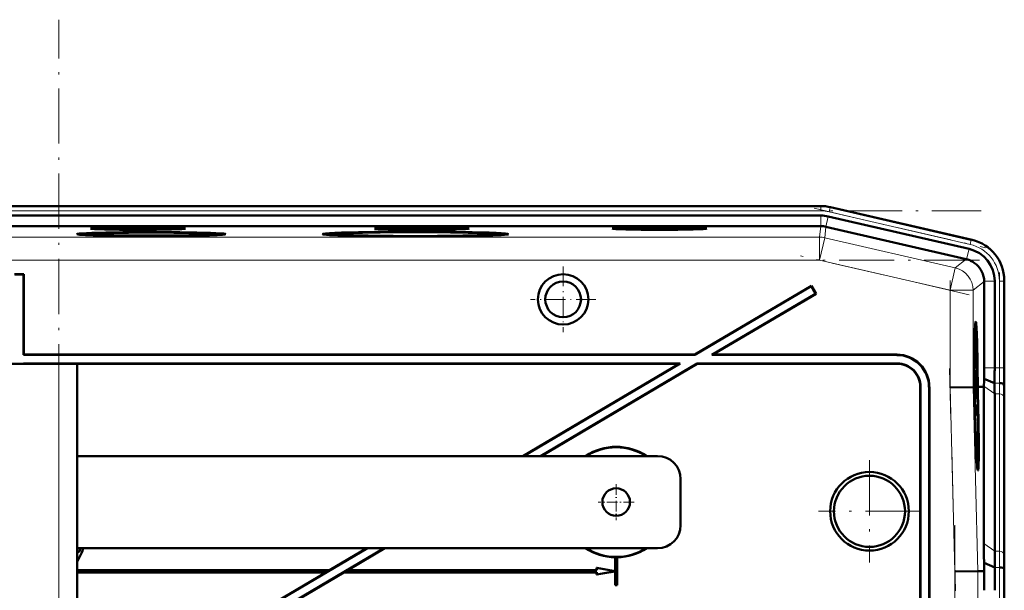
# Model space of a CAD drawing. Extents: x -1358 to 1757, y -1535 to 612.
# Tile 84 of 84: x 1401 to 1615, y 482 to 606. Entities that reach past the tile are written whole.
import ezdxf

# ---------------------------------------------------------------- set-up
doc = ezdxf.new("R2010")
doc.units = 0
doc.linetypes.add('DASHDOT', pattern=[18.5, 12, -3, 0.5, -3])

msp = doc.modelspace()

# ---------------------------------------------------------------- linework, layer by layer
at = {"color": 7, "linetype": 'DASHDOT', "lineweight": 18}
for p, q in [((1409.93, -290.12), (1409.93, 606.28)), ((1192.49, 564.79), (1610.17, 564.79)), ((1573.89, 565.35), (1611.09, 556.76)), ((1609.82, 554.09), (1192.83, 554.09)), ((1607.56, 546.59), (1570.96, 555.04)), ((1603.44, 524.37), (1603.44, 549.65)), ((1614.14, 551.4), (1614.14, 528.84)), ((1604.6, 482.34), (1603.33, 530.56)), ((1585.93, 510.67), (1585.93, 488.48)), ((1597.03, 499.58), (1574.83, 499.58)), ((1604.49, 376.6), (1604.49, 496.55)), ((1614.14, 491.61), (1614.14, 381.55))]:
    msp.add_line(p, q, dxfattribs=at)
at = {"color": 7, "lineweight": 18}
for p, q in [((1227.3, 565.79), (1575.36, 565.79)), ((1227.3, 564.79), (1575.36, 564.79)), ((1575.36, 565.83), (1575.36, 565.79)), ((1575.36, 565.79), (1575.36, 564.79)), ((1577.21, 564.58), (1577.43, 565.55)), ((1577.21, 564.58), (1607.78, 557.52)), ((1577.43, 565.55), (1577.44, 565.59)), ((1577.43, 565.55), (1608, 558.5)), ((1575.36, 561.46), (1575.36, 563.76)), ((1576.46, 561.34), (1576.98, 563.58)), ((1575.08, 559.09), (1575.35, 561.46)), ((1576.47, 561.34), (1576.2, 558.96)), ((1575.08, 559.09), (1227.58, 559.09)), ((1575.08, 559.09), (1575.08, 554.09)), ((1576.2, 558.96), (1575.08, 554.09)), ((1604.56, 552.41), (1576.2, 558.96)), ((1607.78, 557.52), (1608, 558.5)), ((1608.01, 558.53), (1608, 558.5)), ((1607.03, 554.28), (1607.55, 556.52)), ((1575.08, 554.09), (1227.58, 554.09)), ((1603.44, 547.54), (1575.08, 554.09)), ((1604.56, 552.41), (1606.94, 554.3)), ((1604.56, 552.41), (1603.44, 547.54)), ((1610.82, 549.43), (1608.44, 547.54)), ((1610.82, 549.52), (1613.12, 549.52)), ((1614.14, 549.52), (1615.14, 549.52)), ((1614.14, 549.52), (1614.14, 530.72)), ((1615.14, 549.52), (1615.14, 530.72)), ((1615.14, 549.52), (1615.18, 549.52)), ((1608.44, 547.54), (1603.44, 547.54)), ((1603.44, 526.48), (1603.44, 547.54)), ((1608.44, 526.54), (1608.44, 547.54)), ((1591.86, 533.51), (1591.93, 533.58)), ((1409.93, 363.16), (1409.93, 531.58)), ((1591.93, 531.58), (1592, 531.65)), ((1613.12, 530.72), (1610.82, 530.72)), ((1613.12, 530.72), (1614.14, 530.72)), ((1614.14, 530.72), (1615.14, 530.72)), ((1615.14, 530.72), (1615.18, 530.72)), ((1596.93, 526.58), (1597, 526.65)), ((1598.93, 526.58), (1598.86, 526.51)), ((1604.49, 486.49), (1603.44, 526.48)), ((1609.48, 486.56), (1608.44, 526.54)), ((1613.12, 525.06), (1610.77, 526.72)), ((1614.12, 527.41), (1613.1, 527.41)), ((1615.2, 526.58), (1615.16, 526.58)), ((1614.14, 525.06), (1613.12, 525.06)), ((1614.14, 525.06), (1614.14, 490.92)), ((1615.14, 524.38), (1615.14, 490.24)), ((1613.12, 490.92), (1610.77, 492.58)), ((1414.86, 490.5), (1414.87, 490.49)), ((1614.14, 490.92), (1613.12, 490.92)), ((1614.17, 487.41), (1613.14, 487.41)), ((1604.49, 386.66), (1604.49, 486.49)), ((1609.48, 386.6), (1609.48, 486.56))]:
    msp.add_line(p, q, dxfattribs=at)
at = {"color": 7, "lineweight": 50}
for p, q in [((1242.29, 565.83), (1555.09, 565.83)), ((1575.36, 565.83), (1555.09, 565.83)), ((1577.44, 565.59), (1608.21, 558.49)), ((1577.44, 565.59), (1608.01, 558.53)), ((1227.3, 563.76), (1575.36, 563.76)), ((1576.98, 563.58), (1607.55, 556.52)), ((1575.35, 561.46), (1227.31, 561.46)), ((1576.47, 561.34), (1606.94, 554.3)), ((1415.69, 559.74), (1415.63, 559.54)), ((1429.5, 559.32), (1429.5, 559.37)), ((1429.5, 559.37), (1429.5, 559.32)), ((1430.5, 559.37), (1430.5, 559.32)), ((1430.5, 559.32), (1430.5, 559.37)), ((1444.32, 559.74), (1444.37, 559.54)), ((1469.23, 559.74), (1469.17, 559.51)), ((1486.85, 559.27), (1486.85, 559.21)), ((1486.85, 559.21), (1486.85, 559.27)), ((1487.85, 559.27), (1487.85, 559.21)), ((1487.85, 559.21), (1487.85, 559.27)), ((1505.46, 559.74), (1505.53, 559.51)), ((1607.03, 554.28), (1606.94, 554.3)), ((1400.33, 551.08), (1402.33, 551.08)), ((1400.4, 551.01), (1402.26, 551.01)), ((1402.26, 551.01), (1402.33, 551.08)), ((1402.26, 551.01), (1402.26, 533.51)), ((1402.33, 551.08), (1402.33, 533.58)), ((1610.82, 549.43), (1610.82, 549.52)), ((1610.82, 549.43), (1610.82, 530.72)), ((1613.12, 549.52), (1613.12, 530.72)), ((1615.18, 549.72), (1615.18, 530.72)), ((1615.18, 549.52), (1615.18, 530.72)), ((1573.31, 548.51), (1547.99, 533.58)), ((1573.28, 548.41), (1548.01, 533.51)), ((1573.28, 548.41), (1573.31, 548.51)), ((1573.28, 548.41), (1574.23, 546.81)), ((1573.31, 548.51), (1574.33, 546.78)), ((1574.23, 546.81), (1551.67, 533.51)), ((1574.33, 546.78), (1551.93, 533.58)), ((1574.23, 546.81), (1574.33, 546.78)), ((1609.02, 539.01), (1608.82, 539.06)), ((1402.33, 533.58), (1402.26, 533.51)), ((1402.26, 533.51), (1548.01, 533.51)), ((1402.33, 533.58), (1547.99, 533.58)), ((1548.01, 533.51), (1547.99, 533.58)), ((1551.67, 533.51), (1551.93, 533.58)), ((1551.67, 533.51), (1591.86, 533.51)), ((1551.93, 533.58), (1591.93, 533.58)), ((1608.82, 533.13), (1608.76, 533.13)), ((1608.83, 531.25), (1608.82, 533.13)), ((1608.82, 533.13), (1608.83, 533.13)), ((1608.83, 533.13), (1608.85, 530.61)), ((1392.93, 531.58), (1409.93, 531.58)), ((1402.26, 531.65), (1402.26, 531.58)), ((1544.86, 531.65), (1402.26, 531.65)), ((1402.26, 531.65), (1402.33, 531.58)), ((1544.6, 531.58), (1402.33, 531.58)), ((1413.93, 531.58), (1409.93, 531.58)), ((1413.93, 363.01), (1413.93, 531.58)), ((1544.6, 531.58), (1510.69, 511.58)), ((1544.86, 531.65), (1510.83, 511.58)), ((1548.52, 531.65), (1514.49, 511.58)), ((1548.54, 531.58), (1514.63, 511.58)), ((1544.6, 531.58), (1544.86, 531.65)), ((1592, 531.65), (1548.52, 531.65)), ((1548.54, 531.58), (1548.52, 531.65)), ((1591.93, 531.58), (1548.54, 531.58)), ((1608.82, 530.22), (1608.71, 530.22)), ((1608.78, 530.66), (1608.72, 530.66)), ((1608.85, 530.61), (1608.72, 530.61)), ((1608.8, 531.55), (1608.75, 531.55)), ((1608.77, 531.16), (1608.78, 530.66)), ((1608.84, 530.67), (1608.78, 530.67)), ((1608.76, 528.93), (1608.7, 528.92)), ((1608.78, 530.02), (1608.71, 530.02)), ((1608.8, 527.8), (1608.76, 528.93)), ((1608.78, 528.94), (1608.8, 528.29)), ((1608.81, 528.81), (1608.78, 528.8)), ((1608.81, 528.73), (1608.78, 528.73)), ((1608.82, 528.68), (1608.78, 528.68)), ((1608.8, 528.29), (1608.8, 527.8)), ((1608.84, 528.24), (1608.8, 528.24)), ((1608.81, 528.73), (1608.81, 528.81)), ((1608.82, 528.68), (1608.81, 528.73)), ((1608.82, 529), (1608.82, 528.68)), ((1608.85, 528.97), (1608.82, 528.97)), ((1608.84, 528.24), (1608.85, 528.97)), ((1608.85, 527.75), (1608.84, 528.24)), ((1613.1, 527.41), (1610.8, 528.36)), ((1596.93, 437.58), (1596.93, 526.58)), ((1597, 437.51), (1597, 526.65)), ((1598.86, 526.51), (1598.86, 437.51)), ((1598.93, 526.58), (1598.93, 437.58)), ((1603.44, 526.48), (1608.44, 526.54)), ((1608.44, 526.54), (1608.51, 526.55)), ((1608.51, 526.56), (1608.51, 526.55)), ((1608.59, 526.56), (1608.51, 526.56)), ((1608.53, 526.55), (1608.59, 526.55)), ((1608.53, 526.54), (1608.59, 526.54)), ((1608.59, 526.54), (1608.63, 525.1)), ((1608.64, 526.56), (1608.68, 526.56)), ((1608.64, 526.55), (1608.68, 526.55)), ((1608.67, 525.1), (1608.64, 526.54)), ((1608.64, 526.54), (1608.68, 526.54)), ((1608.68, 526.54), (1608.73, 524.58)), ((1608.8, 527.8), (1608.69, 527.8)), ((1608.85, 527.75), (1608.69, 527.75)), ((1608.78, 527.52), (1608.69, 527.51)), ((1608.78, 527.11), (1608.69, 527.11)), ((1608.89, 526.02), (1608.69, 526.02)), ((1608.78, 527.52), (1608.89, 526.43)), ((1608.78, 527.11), (1608.78, 527.52)), ((1608.89, 526.02), (1608.78, 527.11)), ((1608.89, 526.43), (1608.89, 526.02)), ((1609.34, 526.56), (1609.39, 526.56)), ((1609.39, 526.56), (1609.34, 526.56)), ((1609.34, 526.54), (1609.39, 526.54)), ((1609.4, 524.59), (1609.34, 526.54)), ((1609.39, 526.56), (1609.39, 526.56)), ((1609.39, 526.54), (1609.44, 524.59)), ((1609.43, 526.56), (1609.59, 526.56)), ((1609.43, 526.56), (1609.81, 526.56)), ((1609.43, 526.54), (1609.59, 526.54)), ((1609.49, 524.59), (1609.43, 526.54)), ((1609.59, 526.54), (1609.59, 526.56)), ((1609.81, 526.56), (1610.77, 526.57)), ((1610.77, 526.57), (1610.77, 526.72)), ((1610.77, 492.58), (1610.77, 526.57)), ((1615.16, 526.58), (1615.12, 527.01)), ((1608.67, 525.1), (1608.63, 525.1)), ((1608.63, 525.1), (1608.67, 525.1)), ((1608.65, 524.08), (1608.7, 524.08)), ((1608.7, 524.08), (1608.65, 524.08)), ((1608.86, 525.77), (1608.7, 525.77)), ((1608.79, 525.58), (1608.7, 525.58)), ((1608.81, 523.75), (1608.75, 523.75)), ((1608.79, 525.58), (1608.81, 525.58)), ((1608.81, 523.75), (1608.79, 525.58)), ((1608.81, 525.58), (1608.82, 524.15)), ((1608.87, 523.35), (1608.81, 523.75)), ((1608.84, 524.64), (1608.82, 524.64)), ((1608.82, 524.15), (1608.85, 523.96)), ((1608.89, 524.5), (1608.85, 524.5)), ((1608.86, 523.85), (1608.87, 523.35)), ((1608.88, 523.8), (1608.86, 523.8)), ((1608.88, 523.8), (1608.89, 524.5)), ((1608.89, 523.3), (1608.88, 523.8)), ((1613.12, 525.06), (1613.12, 490.92)), ((1608.87, 523.35), (1608.76, 523.35)), ((1608.89, 523.3), (1608.76, 523.3)), ((1608.91, 522.76), (1608.78, 522.76)), ((1608.85, 522.71), (1608.78, 522.71)), ((1608.92, 520.88), (1608.91, 522.76)), ((1608.91, 522.76), (1608.92, 522.76)), ((1608.92, 522.76), (1608.94, 520.24)), ((1615.18, 523.65), (1615.18, 489.51)), ((1615.18, 523.65), (1615.18, 489.51)), ((1608.83, 521.07), (1608.83, 521.53)), ((1608.9, 521.18), (1608.85, 521.18)), ((1608.93, 520.29), (1608.86, 520.29)), ((1608.94, 520.24), (1608.86, 520.24)), ((1608.87, 520.79), (1608.87, 520.29)), ((1608.88, 519.7), (1608.95, 519.7)), ((1608.95, 519.7), (1608.95, 519.16)), ((1608.95, 519.16), (1608.9, 519.16)), ((1608.93, 518.43), (1608.96, 518.13)), ((1608.96, 518.13), (1608.96, 517.68)), ((1539.93, 511.58), (1413.93, 511.58)), ((1609.44, 510.21), (1609.25, 510.16)), ((1544.93, 506.58), (1544.93, 496.58)), ((1413.93, 491.58), (1539.93, 491.58)), ((1414.06, 490.24), (1413.93, 489.97)), ((1413.93, 490.01), (1414.04, 490.22)), ((1414.04, 490.22), (1413.93, 490.22)), ((1413.98, 488.76), (1414.86, 490.5)), ((1414.87, 490.49), (1413.98, 488.74)), ((1414.06, 490.24), (1414.04, 490.22)), ((1414.07, 490.8), (1414.07, 490.79)), ((1414.51, 491.29), (1414.53, 491.29)), ((1415.14, 491.32), (1415.12, 491.32)), ((1476.91, 491.58), (1418.64, 457.21)), ((1480.57, 491.58), (1420.08, 455.9)), ((1476.77, 491.58), (1468.72, 486.83)), ((1480.71, 491.58), (1472.66, 486.83)), ((1530.68, 489.58), (1530.7, 489.59)), ((1530.68, 486.61), (1530.68, 489.58)), ((1530.7, 486.59), (1530.7, 489.59)), ((1531.16, 489.59), (1531.16, 483.59)), ((1531.16, 489.59), (1531.18, 489.58)), ((1531.18, 489.58), (1531.18, 483.58)), ((1413.93, 488.79), (1413.98, 488.76)), ((1413.98, 488.74), (1413.93, 488.77)), ((1413.98, 488.76), (1413.98, 488.74)), ((1613.14, 487.41), (1610.8, 488.38)), ((1610.83, 486.58), (1610.8, 488.38)), ((1468.72, 486.83), (1413.93, 486.83)), ((1413.93, 486.81), (1468.73, 486.81)), ((1467.94, 486.35), (1413.93, 486.35)), ((1467.87, 486.33), (1413.93, 486.33)), ((1467.87, 486.33), (1418.64, 457.29)), ((1471.81, 486.33), (1420.2, 455.89)), ((1467.87, 486.33), (1467.94, 486.35)), ((1468.73, 486.81), (1467.94, 486.35)), ((1468.73, 486.81), (1468.72, 486.83)), ((1472.6, 486.81), (1471.81, 486.35)), ((1471.81, 486.33), (1471.81, 486.35)), ((1526.7, 486.35), (1471.81, 486.35)), ((1526.68, 486.33), (1471.81, 486.33)), ((1472.6, 486.81), (1472.66, 486.83)), ((1472.6, 486.81), (1526.7, 486.81)), ((1472.66, 486.83), (1526.68, 486.83)), ((1526.68, 486.83), (1526.68, 487.33)), ((1526.68, 487.33), (1530.68, 486.61)), ((1526.7, 487.31), (1526.68, 487.33)), ((1526.7, 486.81), (1526.68, 486.83)), ((1530.68, 486.54), (1526.68, 485.83)), ((1526.68, 486.33), (1526.7, 486.35)), ((1526.68, 485.83), (1526.68, 486.33)), ((1526.7, 485.85), (1526.68, 485.83)), ((1526.7, 487.31), (1530.7, 486.59)), ((1526.7, 486.81), (1526.7, 487.31)), ((1530.7, 486.56), (1526.7, 485.85)), ((1526.7, 485.85), (1526.7, 486.35)), ((1530.7, 486.59), (1530.68, 486.61)), ((1530.68, 486.54), (1530.7, 486.56)), ((1530.68, 483.58), (1530.68, 486.54)), ((1530.7, 483.59), (1530.7, 486.56)), ((1604.49, 486.49), (1609.48, 486.56)), ((1610.83, 486.58), (1609.48, 486.56)), ((1615.2, 486.58), (1615.17, 487.01)), ((1530.7, 483.59), (1530.68, 483.58)), ((1531.18, 483.58), (1530.68, 483.58)), ((1531.16, 483.59), (1530.7, 483.59)), ((1531.16, 483.59), (1531.18, 483.58)), ((1615.18, 390.72), (1615.18, 482.44))]:
    msp.add_line(p, q, dxfattribs=at)
at = {"color": 7, "linetype": 'DASHDOT', "lineweight": 18, "ltscale": 0.355368}
for p, q in [((1519.42, 552.68), (1519.42, 538.47)), ((1526.52, 545.58), (1512.31, 545.58))]:
    msp.add_line(p, q, dxfattribs=at)
at = {"color": 7, "linetype": 'DASHDOT', "lineweight": 18, "ltscale": 0.195001}
for p, q in [((1530.93, 505.48), (1530.93, 497.68)), ((1534.83, 501.58), (1527.03, 501.58))]:
    msp.add_line(p, q, dxfattribs=at)
at = {"color": 7, "lineweight": 50}
for points in [[(1608.76, 532.59), (1608.75, 532.47), (1608.75, 531.89)], [(1608.76, 533.06), (1608.79, 532.54), (1608.81, 532.01)], [(1608.8, 531.55), (1608.77, 532.51), (1608.76, 532.57), (1608.76, 532.59)], [(1608.78, 530.66), (1608.75, 531.17), (1608.74, 531.9)], [(1608.75, 531.89), (1608.77, 531.22), (1608.77, 531.17), (1608.77, 531.16)], [(1608.81, 529.5), (1608.81, 530.11), (1608.82, 530.2), (1608.82, 530.22)], [(1608.82, 530.22), (1608.83, 530.17), (1608.84, 530.01), (1608.87, 528.95)], [(1608.76, 528.93), (1608.77, 529.9), (1608.78, 530.02)], [(1608.78, 530.02), (1608.8, 529.68), (1608.81, 529.5)], [(1608.79, 529.53), (1608.78, 529.51), (1608.78, 529.08), (1608.78, 528.94)], [(1608.81, 528.81), (1608.79, 529.46), (1608.79, 529.53)], [(1608.83, 529.73), (1608.82, 529.71), (1608.82, 529.48), (1608.82, 529)], [(1608.85, 528.97), (1608.84, 529.66), (1608.83, 529.71), (1608.83, 529.73)], [(1608.87, 528.95), (1608.86, 527.89), (1608.85, 527.75)], [(1608.84, 524.64), (1608.85, 525.68), (1608.85, 525.75), (1608.86, 525.77)], [(1608.86, 525.28), (1608.85, 525.17), (1608.85, 524.51)], [(1608.86, 525.77), (1608.87, 525.66), (1608.88, 525.48)], [(1608.89, 524.5), (1608.88, 525.17), (1608.86, 525.28)], [(1608.91, 524.5), (1608.9, 523.44), (1608.89, 523.3)], [(1608.83, 521.53), (1608.83, 522.49), (1608.84, 522.67), (1608.85, 522.71)], [(1608.85, 522.22), (1608.84, 522.1), (1608.84, 521.52)], [(1608.85, 522.71), (1608.86, 522.53), (1608.9, 521.64)], [(1608.9, 521.18), (1608.86, 522.14), (1608.86, 522.2), (1608.85, 522.22)], [(1608.84, 521.52), (1608.86, 520.85), (1608.86, 520.8), (1608.87, 520.79)], [(1414.53, 491.29), (1414.51, 491.14), (1414.45, 491), (1414.35, 490.89), (1414.22, 490.81), (1414.07, 490.79)], [(1414.07, 490.8), (1414.21, 490.83), (1414.34, 490.9), (1414.43, 491.01), (1414.49, 491.15), (1414.51, 491.29)], [(1414.51, 491.29), (1414.49, 491.44), (1414.43, 491.58)], [(1414.45, 491.58), (1414.52, 491.31), (1414.53, 491.29)], [(1415.12, 491.32), (1415, 490.82), (1414.86, 490.5)], [(1415.14, 491.32), (1415.02, 490.81), (1414.87, 490.49)]]:
    msp.add_lwpolyline(points, dxfattribs=at)
for centre, radius in [((1519.42, 545.58), 5.47), ((1519.42, 545.58), 3.88), ((1585.93, 499.58), 8.54), ((1585.93, 499.58), 7.72), ((1530.93, 501.58), 3)]:
    msp.add_circle(centre, radius, dxfattribs=at)
for centre, radius, start, end in [((1575.36, 556.58), 9.25, 77.0008, 89.9996), ((1575.36, 556.58), 9.25, 77.0008, 89.9996), ((1575.36, 556.58), 7.19, 77.0008, 89.9996), ((1606.19, 549.72), 8.99, 359.9916, 77.0084), ((1605.93, 549.52), 7.18, 359.9917, 77.0084), ((1605.82, 549.43), 5, 65.4322, 75.951), ((1605.82, 549.43), 5, 1.0533, 19.827), ((1591.86, 526.51), 6.99, 359.9843, 90.0157), ((1591.93, 526.58), 6.99, 359.9842, 90.0158), ((1591.93, 526.58), 5, 359.9843, 90.0157), ((1592, 526.65), 5, 359.9843, 90.0157), ((1667.06, 533.53), 58.27, 181.4885, 182.2423), ((1630.75, 531.97), 21.94, 181.0813, 183.4019), ((1608.97, 530.66), 0.129, 176.8658, 200.2161), ((1410.45, 530.67), 200.36, 359.3392, 0.0144), ((1328.71, 530.65), 284.4, 359.3457, 0.0134), ((1257.85, 530.64), 357.33, 359.3489, 0.0131), ((1962.76, 530.63), 347.59, 179.9856, 180.6685), ((1494.98, 529.73), 115.84, 358.5125, 359.3228), ((1443.82, 524.86), 169.29, 0.0674, 0.8603), ((1402.53, 523.4), 212.65, 0.0672, 0.8563), ((1822.4, 523.4), 207.22, 179.1215, 179.9313), ((1642.2, 524.92), 33.37, 180.4676, 181.647), ((1626.81, 524.56), 17.96, 180.1828, 182.286), ((1578.33, 524.36), 30.57, 0.2603, 2.093), ((1667.15, 523.16), 58.27, 181.4885, 182.2423), ((1609.28, 520.38), 0.422, 183.6553, 192.335), ((1630.84, 521.6), 21.94, 181.0813, 183.4019), ((1609.06, 520.29), 0.129, 176.8658, 200.2161), ((1530.93, 501.58), 12, 56.4427, 123.5573), ((1530.93, 501.58), 11.9, 57.2111, 122.7889), ((1539.93, 506.58), 5, 0, 90), ((1609.39, 510.27), 0.0799, 311.3337, 355.0343), ((1539.93, 496.58), 5, 270, 360), ((1912.07, 492.94), 301.3, 180.0678, 180.867), ((1414.07, 491.33), 0.523, 254.2582, 269.7014), ((1414.07, 491.34), 0.556, 255.079, 269.5284), ((1414.08, 492.34), 2.1, 265.8374, 269.5716), ((1414.01, 491.32), 1.11, 359.8833, 13.1973), ((1414.04, 491.33), 1.09, 359.7419, 13.2109), ((1530.93, 501.58), 12, 236.4427, 268.8063), ((1530.93, 501.58), 11.9, 237.2111, 302.7889), ((1530.93, 501.58), 11.99, 268.8884, 271.1116), ((1530.93, 501.58), 12, 271.1938, 303.5573), ((1863.63, 491.22), 250.51, 180.0685, 180.8723), ((2033.18, 482.54), 420.07, 179.3362, 180.0142), ((1822.54, 489.76), 207.36, 180.0695, 180.8788), ((2136.74, 482.47), 525.92, 179.5532, 180.0043), ((1962.26, 482.52), 347.08, 179.3309, 180.0147)]:
    msp.add_arc(centre, radius, start, end, dxfattribs=at)
at = {"color": 7, "lineweight": 18}
for centre, radius, start, end in [((1575.36, 556.58), 9.21, 77.0008, 89.9996), ((1575.36, 556.58), 8.21, 77.0007, 89.9996), ((1575.08, 554.09), 5, 77, 90), ((1605.93, 549.52), 9.21, 359.9945, 77.0055), ((1605.93, 549.52), 8.21, 359.9938, 77.0063), ((1328.52, 530.65), 285.63, 359.3484, 0.0131), ((1294.31, 530.65), 320.83, 359.3498, 0.013), ((1444.16, 524.86), 169.99, 0.0672, 0.857), ((1424.23, 524.16), 190.91, 0.0672, 0.8552), ((1864.06, 491.22), 249.92, 180.0689, 180.8746), ((1844.24, 490.51), 229.1, 180.0694, 180.8776), ((2032.94, 482.54), 418.8, 179.3343, 180.0144), ((1998.75, 482.53), 383.61, 179.3319, 180.0146)]:
    msp.add_arc(centre, radius, start, end, dxfattribs=at)
at = {"color": 7, "lineweight": 50}
for centre, major_axis, ratio, start_param, end_param in [((1430, 559.74), (16.2, 0), 0.026177, 6.280915, 9.427049), ((1430, 559.74), (14.31, 0), 0.026177, 1.570796, 3.134525), ((1427.13, 560.94), (10.3, 0), 0.026177, 6.280893, 9.427071), ((1427.13, 560.94), (10.3, 0), 0.026177, 3.143885, 4.712389), ((1427.13, 560.94), (10.3, 0), 0.026177, 4.712389, 6.280893), ((1430, 559.74), (14.31, 0), 0.026177, 0.007067, 1.570796), ((1487.35, 559.74), (20.18, 0), 0.026177, 6.280911, 9.427053), ((1487.35, 559.74), (18.12, 0), 0.026177, 1.570796, 3.134523), ((1487.35, 559.74), (16.2, 0), 0.026177, 1.570796, 3.143885), ((1488.73, 560.94), (10.3, 0), 0.026177, 6.280893, 9.427071), ((1488.73, 560.94), (10.3, 0), 0.026177, 3.143885, 4.712389), ((1487.35, 559.74), (18.12, 0), 0.026177, 0.00707, 1.570796), ((1487.35, 559.74), (16.2, 0), 0.026177, 6.280893, 7.853982), ((1488.73, 560.94), (10.3, 0), 0.026177, 4.712389, 6.280893), ((1540.34, 560.94), (10.3, 0), 0.026177, 6.280893, 9.427071), ((1540.34, 560.94), (10.3, 0), 0.026177, 3.143885, 4.712389), ((1540.34, 560.94), (10.3, 0), 0.026177, 4.712389, 6.280893), ((1575.35, 556.47), (4.97, -0.57), 0.999653, 1.681638, 1.684204), ((1575.35, 556.47), (-4.97, 0.57), 0.999653, 4.598982, 4.823231), ((1430, 559.74), (16.2, 0), 0.026177, 3.143863, 4.681525), ((1430, 559.74), (14.31, 0), 0.026177, 3.134525, 4.677453), ((1430, 559.74), (12.82, 0), 0.026177, 1.570796, 3.143885), ((1430, 559.74), (12.82, 0), 0.026177, 3.143885, 6.280893), ((1430, 559.74), (12.82, 0), 0.026177, 6.280893, 7.853982), ((1430, 559.74), (16.2, 0), 0.026177, 4.743253, 6.280915), ((1430, 559.74), (14.31, 0), 0.026177, 4.747325, 6.290253), ((1487.35, 559.74), (20.18, 0), 0.026177, 3.143867, 4.687608), ((1487.35, 559.74), (18.12, 0), 0.026177, 3.134523, 4.68479), ((1487.35, 559.74), (16.2, 0), 0.026177, 3.143885, 6.280893), ((1487.35, 559.74), (20.18, 0), 0.026177, 4.73717, 6.280911), ((1487.35, 559.74), (18.12, 0), 0.026177, 4.739988, 6.290255), ((1605.82, 549.43), (3.11, -3.91), 0.999441, 1.244667, 2.041114), ((1609.01, 524.6), (0, 16.16), 0.026176, 0.002497, 1.448977), ((1609.01, 524.55), (0, -14.46), 0.026176, 3.135771, 4.572964), ((1609.01, 524.6), (0, 16.16), 0.026176, 4.834208, 6.285682), ((1609.01, 524.55), (0, -14.46), 0.026176, 1.710221, 3.135771), ((1609.01, 524.6), (0, 12.78), 0.026176, 0.002336, 1.416316), ((1609.01, 524.6), (0, 12.78), 0.026176, 4.866905, 6.285521), ((1608.55, 524.59), (-0.09, 10.11), 0.026177, 5.30292, 5.325316), ((1609.03, 524.59), (0.14, -16.16), 0.026177, 4.589583, 4.590667), ((1609.03, 524.59), (-0.13, 14.45), 0.026177, 1.433458, 1.434672), ((1609.03, 524.59), (0.11, -12.78), 0.026177, 4.556927, 4.558303), ((1608.55, 524.59), (-0.09, 10.11), 0.026177, 5.005973, 5.030229), ((1608.55, 524.59), (-0.09, 10.11), 0.026177, 4.829745, 4.854381), ((1609.03, 524.59), (-0.11, 12.78), 0.026177, 4.866019, 4.86691), ((1609.03, 524.59), (0.11, -12.78), 0.026177, 1.725317, 1.725801), ((1609.03, 524.59), (-0.13, 14.45), 0.026177, 4.848057, 4.848883), ((1609.03, 524.59), (0.14, -16.16), 0.026177, 1.692062, 1.693145), ((1614.12, 526.99), (1, 0), 0.414156, 0.032065, 1.567957), ((1609.06, 524.56), (0.42, -16.16), 0.026173, 4.741634, 6.280062), ((1609.06, 524.65), (-0.38, 14.44), 0.026173, 1.609988, 3.148303), ((1609.06, 524.57), (0.33, -12.78), 0.026173, 4.710405, 6.280407), ((1609.06, 524.57), (0.33, -12.78), 0.026173, 6.2825, 7.855052), ((1609.06, 524.65), (-0.38, 14.44), 0.026173, 3.226476, 4.707021), ((1609.06, 524.56), (0.42, -16.16), 0.026173, 0.075785, 1.571867), ((1608.55, 524.59), (-0.09, 10.11), 0.026177, 4.530445, 4.584844), ((1609.06, 524.56), (0.42, -16.16), 0.026173, 6.280062, 6.35897), ((1614.17, 486.99), (1, 0), 0.414255, 0.032066, 1.56795)]:
    msp.add_ellipse(centre, major_axis=major_axis, ratio=ratio, start_param=start_param, end_param=end_param, dxfattribs=at)
at = {"color": 7, "lineweight": 18}
for centre, major_axis, ratio, start_param, end_param in [((1603.44, 547.54), (-3.11, 3.91), 0.999441, 4.04071, 5.384068), ((1614.14, 524.36), (-1, 0), 0.707107, 3.176499, 4.712389), ((1614.14, 490.21), (-1, 0), 0.707107, 3.176499, 4.712389)]:
    msp.add_ellipse(centre, major_axis=major_axis, ratio=ratio, start_param=start_param, end_param=end_param, dxfattribs=at)

doc.saveas('drawing.dxf')
